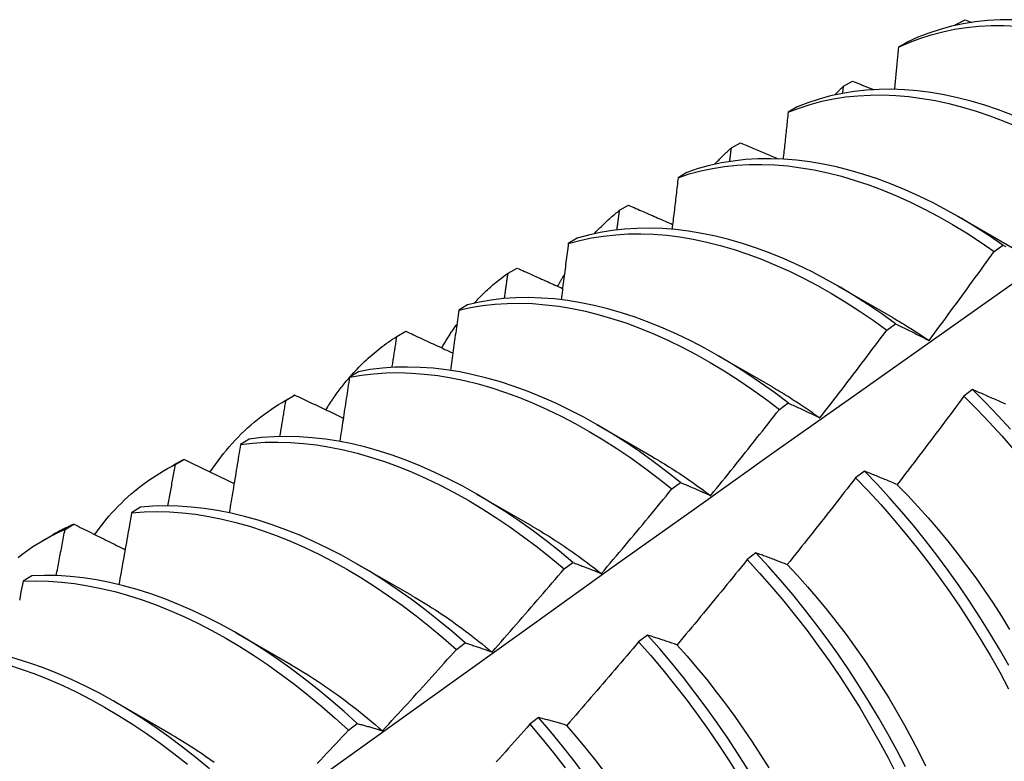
# Model space of a CAD drawing. Header units: inches. Extents: x 24 to 237, y 20 to 145.
# Tile 70 of 107: x 212.059 to 212.344, y 87.356 to 87.571. Entities that reach past the tile are written whole.
import ezdxf

# ---------------------------------------------------------------- set-up
doc = ezdxf.new("R2010")
doc.units = ezdxf.units.IN
doc.header["$MEASUREMENT"] = 0
doc.layers.add('Visible Edges(ANSI)', color=7, linetype='Continuous', lineweight=25)

msp = doc.modelspace()

# ---------------------------------------------------------------- linework, layer by layer
at = {"layer": 'Visible Edges(ANSI)'}
for p, q in [((212.32956, 87.56956), (212.3322, 87.57099)), ((212.3322, 87.57099), (212.33417, 87.5702)), ((212.32934, 87.56932), (212.32956, 87.56956)), ((212.32954, 87.56936), (212.32956, 87.56956)), ((212.31549, 87.5645), (212.31291, 87.56299)), ((212.29703, 87.55179), (212.29965, 87.55323)), ((212.29679, 87.54969), (212.29703, 87.55179)), ((212.28358, 87.54573), (212.281, 87.54421)), ((212.26459, 87.53389), (212.2672, 87.53534)), ((212.25175, 87.52681), (212.24918, 87.52527)), ((212.23224, 87.51585), (212.23485, 87.51731)), ((212.33008, 87.51411), (212.34609, 87.50489)), ((212.21999, 87.50774), (212.21742, 87.50619)), ((212.3406, 87.50395), (212.34311, 87.50579)), ((212.19999, 87.49767), (212.20259, 87.49914)), ((212.29528, 87.49402), (212.31129, 87.4848)), ((212.1883, 87.48852), (212.18574, 87.48696)), ((212.30955, 87.48115), (212.31206, 87.483)), ((212.16782, 87.47935), (212.17042, 87.48083)), ((212.26048, 87.47393), (212.27649, 87.46471)), ((212.15668, 87.46914), (212.15413, 87.46757)), ((212.1351, 87.46051), (212.13791, 87.46213)), ((212.13574, 87.46088), (212.13833, 87.46237)), ((212.33436, 87.46394), (212.33184, 87.46204)), ((212.27847, 87.45824), (212.28098, 87.46009)), ((212.22568, 87.45383), (212.24169, 87.44462)), ((212.12513, 87.44962), (212.12258, 87.44803)), ((212.1003, 87.44042), (212.10311, 87.44204)), ((212.10375, 87.44226), (212.10633, 87.44377)), ((212.30306, 87.44036), (212.30053, 87.43845)), ((212.24736, 87.4352), (212.24987, 87.43707)), ((212.19088, 87.43374), (212.20689, 87.42453)), ((212.09364, 87.42994), (212.09109, 87.42834)), ((212.07183, 87.4235), (212.07441, 87.42502)), ((212.0655, 87.42033), (212.06831, 87.42195)), ((212.27171, 87.41669), (212.26917, 87.41477)), ((212.15608, 87.41365), (212.1721, 87.40444)), ((212.21622, 87.41205), (212.21874, 87.41392)), ((212.0622, 87.41011), (212.05967, 87.4085)), ((212.12129, 87.39356), (212.1373, 87.38434)), ((212.18505, 87.38879), (212.18757, 87.39067)), ((212.2403, 87.39292), (212.23776, 87.39099)), ((212.08649, 87.37347), (212.1025, 87.36425)), ((212.20884, 87.36906), (212.2063, 87.36713)), ((212.15384, 87.36542), (212.15636, 87.36731))]:
    msp.add_line(p, q, dxfattribs=at)
at = {"layer": 'Visible Edges(ANSI)', "flags": 128}
for points in [[(212.34598, 87.57093), (212.34231, 87.57091), (212.33871, 87.57071), (212.33516, 87.57034), (212.33169, 87.56979), (212.32829, 87.56908), (212.32497, 87.56819), (212.32172, 87.56713), (212.31856, 87.5659), (212.31549, 87.5645)], [(212.31291, 87.56299), (212.31599, 87.56437), (212.31915, 87.56559), (212.3224, 87.56664), (212.32573, 87.56751), (212.32914, 87.56822), (212.33262, 87.56875), (212.33617, 87.56911), (212.33978, 87.56929), (212.34345, 87.5693), (212.34717, 87.56913)], [(212.31291, 87.56299), (212.31286, 87.56248), (212.31281, 87.56198), (212.31277, 87.56147), (212.31272, 87.56097), (212.31267, 87.56046), (212.31262, 87.55995), (212.31257, 87.55945), (212.31253, 87.55894), (212.31248, 87.55843), (212.31243, 87.55793), (212.31238, 87.55742), (212.31233, 87.55691), (212.31228, 87.55641), (212.31224, 87.5559), (212.31219, 87.55539), (212.31214, 87.55489), (212.31209, 87.55438), (212.31204, 87.55387), (212.31199, 87.55336), (212.31194, 87.55286), (212.31189, 87.55235), (212.31184, 87.55184), (212.31179, 87.55133), (212.31174, 87.55083)], [(212.29965, 87.55323), (212.2999, 87.55313), (212.30016, 87.55303), (212.30041, 87.55292), (212.30066, 87.55282), (212.30091, 87.55271), (212.30116, 87.55261), (212.30141, 87.55251), (212.30167, 87.5524), (212.30192, 87.5523), (212.30217, 87.55219), (212.30242, 87.55209), (212.30267, 87.55198), (212.30293, 87.55188), (212.30318, 87.55178), (212.30343, 87.55167), (212.30368, 87.55157), (212.30393, 87.55146), (212.30419, 87.55136), (212.30444, 87.55126), (212.30469, 87.55115), (212.30494, 87.55105), (212.3052, 87.55095), (212.30545, 87.55084), (212.3057, 87.55074)], [(212.34592, 87.5434), (212.34191, 87.5449), (212.33792, 87.54624), (212.33396, 87.54741), (212.33003, 87.54841), (212.32613, 87.54924), (212.32227, 87.5499), (212.31845, 87.55039), (212.31468, 87.5507), (212.31096, 87.55084), (212.3073, 87.55081), (212.30369, 87.5506), (212.30016, 87.55022), (212.29669, 87.54967), (212.29329, 87.54894), (212.28997, 87.54804), (212.28673, 87.54697), (212.28358, 87.54573)], [(212.29454, 87.54923), (212.29465, 87.54934), (212.29475, 87.54945), (212.29485, 87.54956), (212.29495, 87.54967), (212.29505, 87.54978), (212.29515, 87.54989), (212.29526, 87.54999), (212.29536, 87.5501), (212.29546, 87.55021), (212.29556, 87.55032), (212.29567, 87.55042), (212.29577, 87.55053), (212.29587, 87.55064), (212.29598, 87.55074), (212.29608, 87.55085), (212.29619, 87.55096), (212.29629, 87.55106), (212.2964, 87.55117), (212.2965, 87.55127), (212.2966, 87.55138), (212.29671, 87.55148), (212.29682, 87.55159), (212.29692, 87.55169), (212.29703, 87.55179)], [(212.281, 87.54421), (212.28417, 87.54543), (212.28741, 87.54649), (212.29074, 87.54738), (212.29414, 87.54809), (212.29761, 87.54863), (212.30115, 87.549), (212.30476, 87.54919), (212.30843, 87.54921), (212.31215, 87.54906), (212.31593, 87.54873), (212.31975, 87.54823), (212.32361, 87.54756), (212.32751, 87.54672), (212.33145, 87.5457), (212.33541, 87.54452), (212.3394, 87.54317), (212.34341, 87.54166), (212.34744, 87.53998)], [(212.281, 87.54421), (212.28095, 87.54364), (212.28089, 87.54308), (212.28083, 87.54251), (212.28077, 87.54195), (212.28071, 87.54138), (212.28065, 87.54082), (212.28059, 87.54025), (212.28053, 87.53969), (212.28047, 87.53912), (212.28041, 87.53856), (212.28035, 87.53799), (212.28029, 87.53742), (212.28023, 87.53686), (212.28017, 87.53629), (212.28011, 87.53573), (212.28005, 87.53516), (212.27999, 87.53459), (212.27993, 87.53403), (212.27986, 87.53346), (212.2798, 87.5329), (212.27974, 87.53233), (212.27968, 87.53176), (212.27962, 87.53119), (212.27956, 87.53063)], [(212.25975, 87.52914), (212.25994, 87.52935), (212.26013, 87.52956), (212.26033, 87.52976), (212.26052, 87.52997), (212.26072, 87.53018), (212.26092, 87.53038), (212.26111, 87.53059), (212.26131, 87.53079), (212.26151, 87.53099), (212.26171, 87.53119), (212.26191, 87.53139), (212.26211, 87.53159), (212.26232, 87.53179), (212.26252, 87.53198), (212.26272, 87.53218), (212.26293, 87.53237), (212.26313, 87.53257), (212.26334, 87.53276), (212.26354, 87.53295), (212.26375, 87.53314), (212.26396, 87.53333), (212.26417, 87.53352), (212.26438, 87.53371), (212.26459, 87.53389)], [(212.26411, 87.52995), (212.26413, 87.53011), (212.26415, 87.53028), (212.26417, 87.53044), (212.26419, 87.53061), (212.26421, 87.53077), (212.26423, 87.53094), (212.26425, 87.5311), (212.26427, 87.53126), (212.26429, 87.53143), (212.26431, 87.53159), (212.26433, 87.53176), (212.26435, 87.53192), (212.26437, 87.53209), (212.26439, 87.53225), (212.26441, 87.53241), (212.26443, 87.53258), (212.26445, 87.53274), (212.26447, 87.53291), (212.26449, 87.53307), (212.26451, 87.53324), (212.26453, 87.5334), (212.26455, 87.53356), (212.26457, 87.53373), (212.26459, 87.53389)], [(212.2672, 87.53534), (212.26766, 87.53515), (212.26811, 87.53496), (212.26857, 87.53476), (212.26902, 87.53457), (212.26948, 87.53437), (212.26993, 87.53418), (212.27039, 87.53399), (212.27084, 87.53379), (212.2713, 87.5336), (212.27175, 87.5334), (212.27221, 87.53321), (212.27267, 87.53302), (212.27312, 87.53282), (212.27358, 87.53263), (212.27403, 87.53244), (212.27449, 87.53224), (212.27495, 87.53205), (212.2754, 87.53186), (212.27586, 87.53166), (212.27631, 87.53147), (212.27677, 87.53128), (212.27723, 87.53108), (212.27769, 87.53089), (212.27814, 87.5307)], [(212.34311, 87.50579), (212.33911, 87.50852), (212.33509, 87.5111), (212.33106, 87.51354), (212.32702, 87.51582), (212.32298, 87.51796), (212.31894, 87.51993), (212.31491, 87.52175), (212.31088, 87.5234), (212.30688, 87.5249), (212.30289, 87.52622), (212.29893, 87.52738), (212.295, 87.52837), (212.2911, 87.52919), (212.28724, 87.52984), (212.28342, 87.53032), (212.27966, 87.53062), (212.27594, 87.53075), (212.27228, 87.53071), (212.26868, 87.53049), (212.26515, 87.5301), (212.26169, 87.52954), (212.25829, 87.5288), (212.25498, 87.52789), (212.25175, 87.52681)], [(212.24918, 87.52527), (212.25242, 87.52634), (212.25574, 87.52724), (212.25914, 87.52796), (212.26261, 87.52851), (212.26614, 87.52889), (212.26975, 87.52909), (212.27341, 87.52913), (212.27713, 87.52898), (212.2809, 87.52866), (212.28472, 87.52817), (212.28858, 87.52751), (212.29248, 87.52668), (212.29642, 87.52568), (212.30038, 87.5245), (212.30437, 87.52316), (212.30838, 87.52166), (212.3124, 87.51999), (212.31643, 87.51816), (212.32047, 87.51618), (212.32452, 87.51403), (212.32855, 87.51173), (212.33258, 87.50929), (212.3366, 87.50669), (212.3406, 87.50395)], [(212.24918, 87.52527), (212.24911, 87.52465), (212.24903, 87.52403), (212.24896, 87.52341), (212.24889, 87.52279), (212.24882, 87.52217), (212.24875, 87.52155), (212.24867, 87.52093), (212.2486, 87.52031), (212.24853, 87.51968), (212.24846, 87.51906), (212.24838, 87.51844), (212.24831, 87.51782), (212.24824, 87.5172), (212.24816, 87.51657), (212.24809, 87.51595), (212.24802, 87.51533), (212.24794, 87.51471), (212.24787, 87.51408), (212.24779, 87.51346), (212.24772, 87.51284), (212.24765, 87.51221), (212.24757, 87.51159), (212.2475, 87.51097), (212.24742, 87.51034)], [(212.22495, 87.50905), (212.22523, 87.50936), (212.22552, 87.50966), (212.22581, 87.50997), (212.2261, 87.51027), (212.22639, 87.51057), (212.22668, 87.51087), (212.22698, 87.51117), (212.22728, 87.51146), (212.22757, 87.51175), (212.22787, 87.51204), (212.22818, 87.51233), (212.22848, 87.51261), (212.22878, 87.5129), (212.22909, 87.51318), (212.2294, 87.51345), (212.22971, 87.51373), (212.23002, 87.514), (212.23033, 87.51427), (212.23065, 87.51454), (212.23096, 87.51481), (212.23128, 87.51507), (212.2316, 87.51534), (212.23192, 87.51559), (212.23224, 87.51585)], [(212.23149, 87.51016), (212.23152, 87.51039), (212.23155, 87.51063), (212.23158, 87.51087), (212.23162, 87.51111), (212.23165, 87.51134), (212.23168, 87.51158), (212.23171, 87.51182), (212.23174, 87.51206), (212.23177, 87.51229), (212.2318, 87.51253), (212.23184, 87.51277), (212.23187, 87.513), (212.2319, 87.51324), (212.23193, 87.51348), (212.23196, 87.51372), (212.23199, 87.51395), (212.23202, 87.51419), (212.23205, 87.51443), (212.23209, 87.51467), (212.23212, 87.5149), (212.23215, 87.51514), (212.23218, 87.51538), (212.23221, 87.51561), (212.23224, 87.51585)], [(212.23485, 87.51731), (212.23538, 87.51708), (212.23591, 87.51685), (212.23644, 87.51662), (212.23697, 87.51638), (212.2375, 87.51615), (212.23803, 87.51592), (212.23856, 87.51569), (212.23909, 87.51545), (212.23962, 87.51522), (212.24015, 87.51499), (212.24068, 87.51476), (212.24121, 87.51452), (212.24174, 87.51429), (212.24227, 87.51406), (212.2428, 87.51383), (212.24333, 87.5136), (212.24386, 87.51336), (212.2444, 87.51313), (212.24493, 87.5129), (212.24546, 87.51267), (212.24599, 87.51244), (212.24652, 87.51221), (212.24706, 87.51197), (212.24759, 87.51174)], [(212.31206, 87.483), (212.30808, 87.48586), (212.30407, 87.48858), (212.30005, 87.49116), (212.29602, 87.49359), (212.29198, 87.49586), (212.28794, 87.49799), (212.2839, 87.49995), (212.27987, 87.50176), (212.27585, 87.50341), (212.27184, 87.50489), (212.26785, 87.5062), (212.26389, 87.50735), (212.25997, 87.50833), (212.25607, 87.50914), (212.25221, 87.50978), (212.2484, 87.51025), (212.24464, 87.51054), (212.24092, 87.51066), (212.23727, 87.51061), (212.23367, 87.51038), (212.23014, 87.50998), (212.22668, 87.50941), (212.2233, 87.50866), (212.21999, 87.50774)], [(212.21742, 87.50619), (212.22074, 87.5071), (212.22413, 87.50783), (212.2276, 87.50839), (212.23113, 87.50878), (212.23473, 87.509), (212.23839, 87.50904), (212.24211, 87.5089), (212.24588, 87.5086), (212.24969, 87.50812), (212.25355, 87.50747), (212.25745, 87.50664), (212.26138, 87.50565), (212.26535, 87.50449), (212.26933, 87.50316), (212.27334, 87.50166), (212.27736, 87.5), (212.2814, 87.49819), (212.28544, 87.49621), (212.28948, 87.49407), (212.29352, 87.49178), (212.29755, 87.48934), (212.30157, 87.48676), (212.30557, 87.48403), (212.30955, 87.48115)], [(212.21742, 87.50619), (212.21734, 87.50552), (212.21725, 87.50484), (212.21717, 87.50417), (212.21708, 87.50349), (212.217, 87.50282), (212.21691, 87.50214), (212.21682, 87.50147), (212.21674, 87.50079), (212.21665, 87.50012), (212.21656, 87.49944), (212.21648, 87.49877), (212.21639, 87.49809), (212.2163, 87.49741), (212.21622, 87.49674), (212.21613, 87.49606), (212.21604, 87.49538), (212.21595, 87.49471), (212.21586, 87.49403), (212.21578, 87.49335), (212.21569, 87.49268), (212.2156, 87.492), (212.21551, 87.49132), (212.21542, 87.49065), (212.21533, 87.48997)], [(212.34311, 87.50579), (212.34353, 87.50557), (212.34395, 87.50536)], [(212.32177, 87.47816), (212.32256, 87.47923), (212.32336, 87.4803), (212.32415, 87.48137), (212.32494, 87.48243), (212.32573, 87.4835), (212.32652, 87.48457), (212.32731, 87.48565), (212.3281, 87.48672), (212.32889, 87.48779), (212.32968, 87.48886), (212.33046, 87.48994), (212.33125, 87.49101), (212.33203, 87.49208), (212.33281, 87.49316), (212.3336, 87.49424), (212.33438, 87.49531), (212.33516, 87.49639), (212.33594, 87.49747), (212.33672, 87.49855), (212.3375, 87.49963), (212.33827, 87.50071), (212.33905, 87.50179), (212.33983, 87.50287), (212.3406, 87.50395)], [(212.20259, 87.49914), (212.20314, 87.4989), (212.20368, 87.49865), (212.20423, 87.4984), (212.20478, 87.49815), (212.20532, 87.49791), (212.20587, 87.49766), (212.20642, 87.49741), (212.20697, 87.49717), (212.20752, 87.49692), (212.20806, 87.49667), (212.20861, 87.49643), (212.20916, 87.49618), (212.20971, 87.49593), (212.21026, 87.49568), (212.21081, 87.49544), (212.21136, 87.49519), (212.21191, 87.49494), (212.21246, 87.4947), (212.21301, 87.49445), (212.21356, 87.4942), (212.21411, 87.49396), (212.21466, 87.49371), (212.21521, 87.49346), (212.21576, 87.49322)], [(212.19015, 87.48896), (212.19053, 87.48936), (212.19091, 87.48977), (212.19129, 87.49017), (212.19168, 87.49057), (212.19207, 87.49096), (212.19246, 87.49135), (212.19285, 87.49174), (212.19325, 87.49212), (212.19365, 87.4925), (212.19405, 87.49287), (212.19446, 87.49324), (212.19487, 87.4936), (212.19528, 87.49397), (212.1957, 87.49432), (212.19611, 87.49468), (212.19653, 87.49503), (212.19695, 87.49537), (212.19738, 87.49571), (212.19781, 87.49605), (212.19824, 87.49638), (212.19867, 87.49671), (212.19911, 87.49703), (212.19954, 87.49735), (212.19999, 87.49767)], [(212.19893, 87.4903), (212.19898, 87.4906), (212.19902, 87.49091), (212.19907, 87.49122), (212.19911, 87.49153), (212.19915, 87.49183), (212.1992, 87.49214), (212.19924, 87.49245), (212.19929, 87.49276), (212.19933, 87.49306), (212.19937, 87.49337), (212.19942, 87.49368), (212.19946, 87.49398), (212.19951, 87.49429), (212.19955, 87.4946), (212.19959, 87.49491), (212.19964, 87.49521), (212.19968, 87.49552), (212.19972, 87.49583), (212.19977, 87.49613), (212.19981, 87.49644), (212.19986, 87.49675), (212.1999, 87.49706), (212.19994, 87.49736), (212.19999, 87.49767)], [(212.21437, 87.49384), (212.21445, 87.49399), (212.21453, 87.49413), (212.2146, 87.49428), (212.21468, 87.49442), (212.21476, 87.49457), (212.21484, 87.49471), (212.21492, 87.49486), (212.21499, 87.495), (212.21507, 87.49515), (212.21515, 87.49529), (212.21523, 87.49543), (212.21531, 87.49558), (212.21539, 87.49572), (212.21547, 87.49586), (212.21555, 87.49601), (212.21563, 87.49615), (212.21571, 87.49629), (212.21579, 87.49643), (212.21588, 87.49657), (212.21596, 87.49671), (212.21604, 87.49685), (212.21612, 87.497), (212.2162, 87.49714), (212.21629, 87.49728)], [(211.90532, 87.17735), (211.92872, 87.19445), (211.95209, 87.21151), (211.97544, 87.22853), (211.99876, 87.24551), (212.02205, 87.26245), (212.04532, 87.27936), (212.06856, 87.29621), (212.09178, 87.31303), (212.11498, 87.32979), (212.13816, 87.34652), (212.16133, 87.36319), (212.18447, 87.37982), (212.2076, 87.39639), (212.23071, 87.41292), (212.25381, 87.42939), (212.2769, 87.44581), (212.29997, 87.46218), (212.32304, 87.47849), (212.3461, 87.49475)], [(212.28098, 87.46009), (212.27702, 87.46308), (212.27304, 87.46594), (212.26904, 87.46865), (212.26502, 87.47122), (212.26098, 87.47363), (212.25694, 87.4759), (212.2529, 87.47802), (212.24886, 87.47997), (212.24483, 87.48177), (212.24081, 87.48341), (212.2368, 87.48488), (212.23282, 87.48619), (212.22886, 87.48733), (212.22493, 87.4883), (212.22104, 87.4891), (212.21719, 87.48972), (212.21338, 87.49018), (212.20962, 87.49046), (212.20591, 87.49057), (212.20226, 87.49051), (212.19866, 87.49027), (212.19514, 87.48986), (212.19168, 87.48928), (212.1883, 87.48852)], [(212.18574, 87.48696), (212.18913, 87.4877), (212.19259, 87.48827), (212.19612, 87.48867), (212.19972, 87.4889), (212.20338, 87.48895), (212.20709, 87.48883), (212.21085, 87.48853), (212.21467, 87.48806), (212.21852, 87.48742), (212.22242, 87.48661), (212.22635, 87.48562), (212.23031, 87.48447), (212.2343, 87.48315), (212.2383, 87.48167), (212.24232, 87.48002), (212.24636, 87.47821), (212.2504, 87.47624), (212.25444, 87.47411), (212.25848, 87.47183), (212.26251, 87.4694), (212.26653, 87.46682), (212.27053, 87.4641), (212.27451, 87.46124), (212.27847, 87.45824)], [(212.18574, 87.48696), (212.18564, 87.48623), (212.18554, 87.48551), (212.18544, 87.48478), (212.18534, 87.48405), (212.18524, 87.48333), (212.18514, 87.4826), (212.18504, 87.48188), (212.18494, 87.48115), (212.18484, 87.48042), (212.18473, 87.47969), (212.18463, 87.47897), (212.18453, 87.47824), (212.18443, 87.47751), (212.18432, 87.47679), (212.18422, 87.47606), (212.18412, 87.47533), (212.18401, 87.4746), (212.18391, 87.47387), (212.18381, 87.47315), (212.1837, 87.47242), (212.1836, 87.47169), (212.1835, 87.47096), (212.18339, 87.47023), (212.18329, 87.4695)], [(212.3113, 87.48475), (212.31174, 87.4845), (212.31217, 87.48425), (212.31261, 87.48399), (212.31305, 87.48373), (212.31349, 87.48347), (212.31393, 87.48321), (212.31436, 87.48294), (212.3148, 87.48268), (212.31524, 87.48241), (212.31568, 87.48214), (212.31611, 87.48187), (212.31655, 87.48159), (212.31699, 87.48132), (212.31742, 87.48104), (212.31786, 87.48076), (212.31829, 87.48047), (212.31873, 87.48019), (212.31917, 87.4799), (212.3196, 87.47962), (212.32004, 87.47933), (212.32047, 87.47903), (212.3209, 87.47874), (212.32134, 87.47844), (212.32177, 87.47814)], [(212.18081, 87.47602), (212.18098, 87.47632), (212.18115, 87.47661), (212.18132, 87.47691), (212.1815, 87.4772), (212.18167, 87.4775), (212.18185, 87.47779), (212.18202, 87.47808), (212.1822, 87.47837), (212.18238, 87.47865), (212.18256, 87.47894), (212.18274, 87.47923), (212.18292, 87.47951), (212.1831, 87.47979), (212.18328, 87.48008), (212.18347, 87.48036), (212.18365, 87.48064), (212.18384, 87.48091), (212.18403, 87.48119), (212.18421, 87.48147), (212.1844, 87.48174), (212.18459, 87.48202), (212.18479, 87.48229), (212.18498, 87.48256), (212.18517, 87.48283)], [(212.31206, 87.483), (212.31245, 87.48281), (212.31285, 87.48262), (212.31325, 87.48242), (212.31365, 87.48223), (212.31404, 87.48203), (212.31444, 87.48184), (212.31484, 87.48164), (212.31525, 87.48144), (212.31565, 87.48125), (212.31605, 87.48105), (212.31646, 87.48085), (212.31686, 87.48065), (212.31726, 87.48044), (212.31767, 87.48024), (212.31808, 87.48004), (212.31848, 87.47983), (212.31889, 87.47963), (212.3193, 87.47942), (212.31971, 87.47921), (212.32012, 87.479), (212.32053, 87.4788), (212.32094, 87.47859), (212.32136, 87.47838), (212.32177, 87.47816)], [(212.15428, 87.46766), (212.15478, 87.46824), (212.15529, 87.4688), (212.15581, 87.46936), (212.15633, 87.46991), (212.15685, 87.47045), (212.15739, 87.47099), (212.15792, 87.47152), (212.15846, 87.47204), (212.15901, 87.47255), (212.15956, 87.47306), (212.16012, 87.47356), (212.16068, 87.47405), (212.16125, 87.47453), (212.16182, 87.47501), (212.1624, 87.47548), (212.16298, 87.47594), (212.16357, 87.47639), (212.16416, 87.47684), (212.16476, 87.47727), (212.16536, 87.4777), (212.16597, 87.47813), (212.16658, 87.47854), (212.1672, 87.47895), (212.16782, 87.47935)], [(212.16643, 87.47037), (212.16649, 87.47074), (212.16655, 87.47112), (212.16661, 87.47149), (212.16667, 87.47187), (212.16673, 87.47224), (212.16678, 87.47262), (212.16684, 87.47299), (212.1669, 87.47336), (212.16696, 87.47374), (212.16702, 87.47411), (212.16707, 87.47449), (212.16713, 87.47486), (212.16719, 87.47523), (212.16725, 87.47561), (212.1673, 87.47598), (212.16736, 87.47636), (212.16742, 87.47673), (212.16748, 87.4771), (212.16753, 87.47748), (212.16759, 87.47785), (212.16765, 87.47822), (212.16771, 87.4786), (212.16776, 87.47897), (212.16782, 87.47935)], [(212.17042, 87.48083), (212.17098, 87.48057), (212.17154, 87.48031), (212.17211, 87.48005), (212.17267, 87.47978), (212.17324, 87.47952), (212.1738, 87.47926), (212.17437, 87.479), (212.17493, 87.47874), (212.1755, 87.47847), (212.17607, 87.47821), (212.17663, 87.47795), (212.1772, 87.47769), (212.17776, 87.47743), (212.17833, 87.47716), (212.1789, 87.4769), (212.17946, 87.47664), (212.18003, 87.47638), (212.1806, 87.47612), (212.18117, 87.47586), (212.18173, 87.4756), (212.1823, 87.47533), (212.18287, 87.47507), (212.18344, 87.47481), (212.18401, 87.47455)], [(212.2902, 87.45578), (212.29101, 87.45683), (212.29183, 87.45788), (212.29264, 87.45893), (212.29346, 87.45998), (212.29427, 87.46104), (212.29508, 87.46209), (212.29589, 87.46314), (212.2967, 87.4642), (212.29751, 87.46525), (212.29832, 87.46631), (212.29913, 87.46736), (212.29993, 87.46842), (212.30074, 87.46948), (212.30154, 87.47053), (212.30235, 87.47159), (212.30315, 87.47265), (212.30395, 87.47371), (212.30475, 87.47477), (212.30556, 87.47584), (212.30636, 87.4769), (212.30715, 87.47796), (212.30795, 87.47902), (212.30875, 87.48009), (212.30955, 87.48115)], [(212.24987, 87.43707), (212.24595, 87.44018), (212.24199, 87.44317), (212.238, 87.44601), (212.234, 87.44871), (212.22998, 87.45127), (212.22595, 87.45368), (212.22191, 87.45594), (212.21786, 87.45805), (212.21382, 87.45999), (212.20979, 87.46178), (212.20577, 87.46341), (212.20177, 87.46487), (212.19779, 87.46617), (212.19383, 87.4673), (212.1899, 87.46826), (212.18601, 87.46905), (212.18216, 87.46967), (212.17835, 87.47011), (212.1746, 87.47038), (212.17089, 87.47048), (212.16724, 87.47041), (212.16365, 87.47016), (212.16013, 87.46974), (212.15668, 87.46914)], [(212.1473, 87.45811), (212.14756, 87.45853), (212.14782, 87.45895), (212.14808, 87.45937), (212.14835, 87.45978), (212.14862, 87.46019), (212.14889, 87.4606), (212.14916, 87.461), (212.14943, 87.4614), (212.14971, 87.4618), (212.14999, 87.4622), (212.15027, 87.46259), (212.15055, 87.46299), (212.15084, 87.46337), (212.15112, 87.46376), (212.15141, 87.46414), (212.15171, 87.46453), (212.152, 87.4649), (212.1523, 87.46528), (212.15259, 87.46565), (212.15289, 87.46602), (212.1532, 87.46639), (212.1535, 87.46676), (212.15381, 87.46712), (212.15412, 87.46748)], [(212.15413, 87.46757), (212.15401, 87.4668), (212.1539, 87.46602), (212.15378, 87.46525), (212.15366, 87.46447), (212.15355, 87.4637), (212.15343, 87.46292), (212.15331, 87.46215), (212.1532, 87.46137), (212.15308, 87.4606), (212.15296, 87.45982), (212.15284, 87.45904), (212.15272, 87.45827), (212.1526, 87.45749), (212.15249, 87.45672), (212.15237, 87.45594), (212.15225, 87.45516), (212.15213, 87.45439), (212.15201, 87.45361), (212.15189, 87.45283), (212.15177, 87.45205), (212.15165, 87.45128), (212.15153, 87.4505), (212.1514, 87.44972), (212.15128, 87.44894)], [(212.15413, 87.46757), (212.15759, 87.46815), (212.16111, 87.46856), (212.16471, 87.4688), (212.16836, 87.46886), (212.17207, 87.46875), (212.17583, 87.46846), (212.17964, 87.468), (212.1835, 87.46737), (212.18739, 87.46657), (212.19132, 87.46559), (212.19528, 87.46445), (212.19926, 87.46314), (212.20327, 87.46167), (212.20729, 87.46003), (212.21132, 87.45823), (212.21536, 87.45627), (212.2194, 87.45415), (212.22344, 87.45188), (212.22747, 87.44946), (212.23149, 87.44689), (212.2355, 87.44418), (212.23948, 87.44132), (212.24343, 87.43833), (212.24736, 87.4352)], [(212.27649, 87.4647), (212.27706, 87.46436), (212.27764, 87.46403), (212.27821, 87.46369), (212.27878, 87.46334), (212.27936, 87.463), (212.27993, 87.46265), (212.2805, 87.46229), (212.28108, 87.46193), (212.28165, 87.46157), (212.28222, 87.46121), (212.28279, 87.46084), (212.28336, 87.46047), (212.28393, 87.46009), (212.2845, 87.45972), (212.28507, 87.45933), (212.28564, 87.45895), (212.28621, 87.45856), (212.28678, 87.45817), (212.28735, 87.45777), (212.28792, 87.45738), (212.28848, 87.45697), (212.28905, 87.45657), (212.28961, 87.45616), (212.29018, 87.45575)], [(212.13833, 87.46237), (212.13831, 87.46236), (212.13829, 87.46235), (212.13828, 87.46234), (212.13826, 87.46233), (212.13824, 87.46232), (212.13822, 87.46231), (212.13821, 87.4623), (212.13819, 87.46229), (212.13817, 87.46228), (212.13816, 87.46227), (212.13814, 87.46226), (212.13812, 87.46226), (212.1381, 87.46225), (212.13809, 87.46224), (212.13807, 87.46223), (212.13805, 87.46222), (212.13803, 87.46221), (212.13802, 87.4622), (212.138, 87.46219), (212.13798, 87.46218), (212.13796, 87.46217), (212.13795, 87.46216), (212.13793, 87.46214), (212.13791, 87.46213)], [(212.13833, 87.46237), (212.13891, 87.4621), (212.13949, 87.46182), (212.14007, 87.46154), (212.14065, 87.46127), (212.14124, 87.46099), (212.14182, 87.46071), (212.1424, 87.46044), (212.14298, 87.46016), (212.14357, 87.45988), (212.14415, 87.45961), (212.14473, 87.45933), (212.14532, 87.45905), (212.1459, 87.45878), (212.14648, 87.4585), (212.14707, 87.45822), (212.14765, 87.45795), (212.14824, 87.45767), (212.14882, 87.45739), (212.14941, 87.45712), (212.14999, 87.45684), (212.15058, 87.45656), (212.15116, 87.45629), (212.15175, 87.45601), (212.15233, 87.45573)], [(212.33184, 87.46204), (212.33104, 87.46097), (212.33025, 87.45989), (212.32945, 87.45882), (212.32866, 87.45775), (212.32786, 87.45668), (212.32706, 87.45561), (212.32627, 87.45454), (212.32547, 87.45347), (212.32467, 87.4524), (212.32387, 87.45134), (212.32307, 87.45027), (212.32226, 87.4492), (212.32146, 87.44814), (212.32066, 87.44707), (212.31985, 87.44601), (212.31905, 87.44495), (212.31824, 87.44389), (212.31743, 87.44282), (212.31663, 87.44176), (212.31582, 87.4407), (212.31501, 87.43964), (212.3142, 87.43858), (212.31339, 87.43753), (212.31258, 87.43647)], [(212.33184, 87.46204), (212.33555, 87.45832), (212.3392, 87.45449), (212.3428, 87.45056), (212.34632, 87.44653)], [(212.34394, 87.45972), (212.34351, 87.45991), (212.34309, 87.46011), (212.34266, 87.4603), (212.34224, 87.46049), (212.34182, 87.46068), (212.3414, 87.46086), (212.34098, 87.46105), (212.34056, 87.46124), (212.34014, 87.46142), (212.33972, 87.46161), (212.3393, 87.46179), (212.33889, 87.46198), (212.33847, 87.46216), (212.33806, 87.46234), (212.33764, 87.46252), (212.33723, 87.4627), (212.33682, 87.46288), (212.33641, 87.46306), (212.336, 87.46324), (212.33559, 87.46341), (212.33518, 87.46359), (212.33477, 87.46377), (212.33436, 87.46394)], [(212.34534, 87.45248), (212.34174, 87.45641), (212.33808, 87.46023), (212.33436, 87.46394)], [(212.11383, 87.44012), (212.11457, 87.44122), (212.11532, 87.4423), (212.11609, 87.44336), (212.11688, 87.4444), (212.11768, 87.44542), (212.1185, 87.44643), (212.11934, 87.44741), (212.12018, 87.44837), (212.12105, 87.44931), (212.12193, 87.45023), (212.12282, 87.45113), (212.12373, 87.45201), (212.12465, 87.45287), (212.12559, 87.4537), (212.12654, 87.45452), (212.12751, 87.45531), (212.12849, 87.45608), (212.12949, 87.45684), (212.1305, 87.45756), (212.13152, 87.45827), (212.13255, 87.45896), (212.1336, 87.45962), (212.13467, 87.46026), (212.13574, 87.46088)], [(212.13399, 87.45037), (212.13407, 87.45081), (212.13414, 87.45125), (212.13421, 87.45169), (212.13429, 87.45212), (212.13436, 87.45256), (212.13443, 87.453), (212.13451, 87.45344), (212.13458, 87.45388), (212.13465, 87.45431), (212.13473, 87.45475), (212.1348, 87.45519), (212.13487, 87.45563), (212.13495, 87.45606), (212.13502, 87.4565), (212.13509, 87.45694), (212.13516, 87.45738), (212.13524, 87.45782), (212.13531, 87.45825), (212.13538, 87.45869), (212.13545, 87.45913), (212.13552, 87.45956), (212.1356, 87.46), (212.13567, 87.46044), (212.13574, 87.46088)], [(212.28098, 87.46009), (212.28135, 87.45992), (212.28173, 87.45975), (212.28211, 87.45958), (212.28249, 87.45941), (212.28286, 87.45924), (212.28324, 87.45906), (212.28362, 87.45889), (212.284, 87.45871), (212.28439, 87.45854), (212.28477, 87.45836), (212.28515, 87.45818), (212.28554, 87.458), (212.28592, 87.45782), (212.28631, 87.45764), (212.28669, 87.45746), (212.28708, 87.45728), (212.28747, 87.45709), (212.28785, 87.45691), (212.28824, 87.45672), (212.28863, 87.45654), (212.28902, 87.45635), (212.28941, 87.45616), (212.2898, 87.45597), (212.2902, 87.45578)], [(212.2586, 87.4333), (212.25944, 87.43433), (212.26028, 87.43536), (212.26111, 87.43639), (212.26195, 87.43743), (212.26278, 87.43846), (212.26362, 87.43949), (212.26445, 87.44053), (212.26528, 87.44156), (212.26611, 87.4426), (212.26694, 87.44364), (212.26777, 87.44468), (212.2686, 87.44572), (212.26942, 87.44676), (212.27025, 87.4478), (212.27107, 87.44884), (212.2719, 87.44988), (212.27272, 87.45092), (212.27355, 87.45196), (212.27437, 87.45301), (212.27519, 87.45405), (212.27601, 87.4551), (212.27683, 87.45614), (212.27765, 87.45719), (212.27847, 87.45824)], [(212.21874, 87.41392), (212.21484, 87.41716), (212.21091, 87.42027), (212.20695, 87.42325), (212.20297, 87.42608), (212.19896, 87.42878), (212.19494, 87.43133), (212.19091, 87.43373), (212.18687, 87.43598), (212.18283, 87.43807), (212.17879, 87.44001), (212.17476, 87.44179), (212.17074, 87.44341), (212.16673, 87.44486), (212.16275, 87.44615), (212.1588, 87.44727), (212.15487, 87.44822), (212.15098, 87.449), (212.14714, 87.44961), (212.14333, 87.45004), (212.13958, 87.4503), (212.13587, 87.45039), (212.13223, 87.45031), (212.12865, 87.45005), (212.12513, 87.44962)], [(212.12258, 87.44803), (212.12245, 87.44721), (212.12232, 87.44639), (212.12218, 87.44557), (212.12205, 87.44475), (212.12191, 87.44393), (212.12178, 87.44311), (212.12165, 87.44228), (212.12151, 87.44146), (212.12138, 87.44064), (212.12124, 87.43982), (212.1211, 87.439), (212.12097, 87.43817), (212.12083, 87.43735), (212.1207, 87.43653), (212.12056, 87.4357), (212.12042, 87.43488), (212.12029, 87.43406), (212.12015, 87.43324), (212.12001, 87.43241), (212.11987, 87.43159), (212.11973, 87.43076), (212.1196, 87.42994), (212.11946, 87.42912), (212.11932, 87.42829)], [(212.12258, 87.44803), (212.1261, 87.44845), (212.12969, 87.4487), (212.13334, 87.44877), (212.13705, 87.44867), (212.14081, 87.44839), (212.14462, 87.44794), (212.14847, 87.44732), (212.15236, 87.44653), (212.15629, 87.44557), (212.16024, 87.44443), (212.16422, 87.44313), (212.16823, 87.44167), (212.17225, 87.44004), (212.17628, 87.43825), (212.18032, 87.4363), (212.18436, 87.43419), (212.1884, 87.43193), (212.19244, 87.42952), (212.19646, 87.42696), (212.20046, 87.42425), (212.20444, 87.4214), (212.2084, 87.41842), (212.21233, 87.4153), (212.21622, 87.41205)], [(212.24168, 87.44457), (212.24239, 87.44415), (212.2431, 87.44374), (212.24381, 87.44331), (212.24452, 87.44288), (212.24523, 87.44245), (212.24594, 87.44201), (212.24665, 87.44156), (212.24736, 87.44112), (212.24807, 87.44066), (212.24878, 87.4402), (212.24948, 87.43974), (212.25019, 87.43926), (212.25089, 87.43879), (212.2516, 87.43831), (212.2523, 87.43782), (212.253, 87.43733), (212.25371, 87.43684), (212.25441, 87.43634), (212.25511, 87.43583), (212.25581, 87.43533), (212.25651, 87.43481), (212.2572, 87.43429), (212.2579, 87.43377), (212.2586, 87.43324)], [(212.0804, 87.42203), (212.08119, 87.42313), (212.082, 87.4242), (212.08282, 87.42526), (212.08367, 87.42629), (212.08452, 87.4273), (212.0854, 87.42829), (212.08629, 87.42926), (212.08719, 87.43021), (212.08812, 87.43113), (212.08905, 87.43203), (212.09001, 87.43291), (212.09098, 87.43377), (212.09196, 87.43461), (212.09296, 87.43542), (212.09397, 87.43621), (212.095, 87.43698), (212.09605, 87.43772), (212.0971, 87.43844), (212.09818, 87.43913), (212.09926, 87.43981), (212.10036, 87.44046), (212.10148, 87.44108), (212.1026, 87.44168), (212.10375, 87.44226)], [(212.10161, 87.4303), (212.1017, 87.4308), (212.10179, 87.4313), (212.10188, 87.4318), (212.10197, 87.4323), (212.10206, 87.43279), (212.10215, 87.43329), (212.10224, 87.43379), (212.10233, 87.43429), (212.10242, 87.43479), (212.10251, 87.43529), (212.1026, 87.43579), (212.10268, 87.43628), (212.10277, 87.43678), (212.10286, 87.43728), (212.10295, 87.43778), (212.10304, 87.43828), (212.10313, 87.43878), (212.10322, 87.43927), (212.10331, 87.43977), (212.10339, 87.44027), (212.10348, 87.44077), (212.10357, 87.44127), (212.10366, 87.44176), (212.10375, 87.44226)], [(212.10633, 87.44377), (212.10619, 87.4437), (212.10606, 87.44363), (212.10592, 87.44357), (212.10578, 87.4435), (212.10565, 87.44343), (212.10551, 87.44336), (212.10538, 87.44329), (212.10524, 87.44322), (212.10511, 87.44315), (212.10497, 87.44307), (212.10484, 87.443), (212.10471, 87.44293), (212.10457, 87.44286), (212.10444, 87.44279), (212.10431, 87.44271), (212.10417, 87.44264), (212.10404, 87.44257), (212.10391, 87.44249), (212.10377, 87.44242), (212.10364, 87.44235), (212.10351, 87.44227), (212.10338, 87.4422), (212.10324, 87.44212), (212.10311, 87.44204)], [(212.10633, 87.44377), (212.10692, 87.44348), (212.10752, 87.44319), (212.10812, 87.4429), (212.10872, 87.4426), (212.10932, 87.44231), (212.10992, 87.44202), (212.11052, 87.44173), (212.11111, 87.44144), (212.11171, 87.44114), (212.11231, 87.44085), (212.11291, 87.44056), (212.11351, 87.44027), (212.11411, 87.43998), (212.11472, 87.43969), (212.11532, 87.43939), (212.11592, 87.4391), (212.11652, 87.43881), (212.11712, 87.43852), (212.11772, 87.43823), (212.11833, 87.43794), (212.11893, 87.43764), (212.11953, 87.43735), (212.12013, 87.43706), (212.12074, 87.43677)], [(212.31258, 87.43647), (212.31217, 87.43664), (212.31177, 87.43681), (212.31136, 87.43698), (212.31096, 87.43715), (212.31056, 87.43732), (212.31015, 87.43748), (212.30975, 87.43765), (212.30935, 87.43782), (212.30895, 87.43798), (212.30856, 87.43815), (212.30816, 87.43831), (212.30776, 87.43847), (212.30736, 87.43863), (212.30697, 87.4388), (212.30658, 87.43896), (212.30618, 87.43912), (212.30579, 87.43927), (212.3054, 87.43943), (212.30501, 87.43959), (212.30461, 87.43974), (212.30423, 87.4399), (212.30384, 87.44005), (212.30345, 87.44021), (212.30306, 87.44036)], [(212.34483, 87.38415), (212.34215, 87.38886), (212.33937, 87.39353), (212.33649, 87.39815), (212.33351, 87.40271), (212.33044, 87.40722), (212.32729, 87.41165), (212.32405, 87.41601), (212.32073, 87.4203), (212.31733, 87.4245), (212.31386, 87.42861), (212.31033, 87.43263), (212.30672, 87.43655), (212.30306, 87.44036)], [(212.24987, 87.43707), (212.25023, 87.43692), (212.25059, 87.43677), (212.25094, 87.43662), (212.2513, 87.43647), (212.25166, 87.43632), (212.25202, 87.43617), (212.25238, 87.43602), (212.25274, 87.43587), (212.2531, 87.43572), (212.25346, 87.43556), (212.25382, 87.4354), (212.25419, 87.43525), (212.25455, 87.43509), (212.25492, 87.43493), (212.25528, 87.43477), (212.25565, 87.43461), (212.25602, 87.43445), (212.25638, 87.43429), (212.25675, 87.43413), (212.25712, 87.43396), (212.25749, 87.4338), (212.25786, 87.43363), (212.25823, 87.43347), (212.2586, 87.4333)], [(212.30053, 87.43845), (212.29971, 87.4374), (212.2989, 87.43634), (212.29808, 87.43529), (212.29726, 87.43424), (212.29645, 87.43318), (212.29563, 87.43213), (212.29481, 87.43108), (212.29399, 87.43003), (212.29317, 87.42898), (212.29234, 87.42793), (212.29152, 87.42688), (212.2907, 87.42584), (212.28987, 87.42479), (212.28905, 87.42374), (212.28822, 87.4227), (212.28739, 87.42165), (212.28656, 87.42061), (212.28574, 87.41957), (212.28491, 87.41852), (212.28408, 87.41748), (212.28325, 87.41644), (212.28241, 87.4154), (212.28158, 87.41436), (212.28075, 87.41332)], [(212.30053, 87.43845), (212.30419, 87.43463), (212.30779, 87.4307), (212.31132, 87.42668), (212.31478, 87.42256), (212.31817, 87.41835), (212.32149, 87.41406), (212.32472, 87.40969), (212.32787, 87.40525), (212.33093, 87.40075), (212.3339, 87.39618), (212.33677, 87.39155), (212.33955, 87.38688), (212.34222, 87.38216), (212.34479, 87.37741)], [(212.31256, 87.43642), (212.31559, 87.43331), (212.31857, 87.43012), (212.3215, 87.42685), (212.32438, 87.42351), (212.3272, 87.4201), (212.32995, 87.41662), (212.33265, 87.41308), (212.33527, 87.40948), (212.33783, 87.40583), (212.34032, 87.40212), (212.34273, 87.39836), (212.34506, 87.39457)], [(212.22699, 87.41071), (212.22785, 87.41172), (212.2287, 87.41274), (212.22956, 87.41375), (212.23042, 87.41476), (212.23127, 87.41578), (212.23213, 87.41679), (212.23298, 87.41781), (212.23383, 87.41883), (212.23468, 87.41985), (212.23553, 87.42086), (212.23638, 87.42188), (212.23723, 87.4229), (212.23808, 87.42392), (212.23893, 87.42495), (212.23978, 87.42597), (212.24062, 87.42699), (212.24147, 87.42801), (212.24231, 87.42904), (212.24316, 87.43006), (212.244, 87.43109), (212.24484, 87.43212), (212.24568, 87.43314), (212.24652, 87.43417), (212.24736, 87.4352)], [(212.18757, 87.39067), (212.18371, 87.39403), (212.17981, 87.39726), (212.17588, 87.40036), (212.17192, 87.40333), (212.16793, 87.40616), (212.16393, 87.40884), (212.1599, 87.41138), (212.15587, 87.41378), (212.15183, 87.41602), (212.14779, 87.4181), (212.14375, 87.42003), (212.13972, 87.4218), (212.1357, 87.42341), (212.1317, 87.42485), (212.12772, 87.42613), (212.12377, 87.42724), (212.11984, 87.42818), (212.11596, 87.42895), (212.11211, 87.42955), (212.10831, 87.42997), (212.10456, 87.43022), (212.10086, 87.4303), (212.09722, 87.43021), (212.09364, 87.42994)], [(212.09109, 87.42834), (212.09094, 87.42748), (212.09079, 87.42661), (212.09064, 87.42575), (212.09049, 87.42488), (212.09034, 87.42402), (212.09018, 87.42315), (212.09003, 87.42228), (212.08988, 87.42142), (212.08973, 87.42055), (212.08957, 87.41969), (212.08942, 87.41882), (212.08926, 87.41795), (212.08911, 87.41709), (212.08895, 87.41622), (212.0888, 87.41535), (212.08864, 87.41449), (212.08849, 87.41362), (212.08833, 87.41275), (212.08818, 87.41188), (212.08802, 87.41102), (212.08786, 87.41015), (212.0877, 87.40928), (212.08755, 87.40841), (212.08739, 87.40754)], [(212.09109, 87.42834), (212.09468, 87.4286), (212.09832, 87.42868), (212.10203, 87.42859), (212.10578, 87.42832), (212.10959, 87.42788), (212.11344, 87.42727), (212.11733, 87.42649), (212.12125, 87.42554), (212.12521, 87.42441), (212.12919, 87.42312), (212.13319, 87.42167), (212.13721, 87.42005), (212.14124, 87.41827), (212.14528, 87.41633), (212.14932, 87.41423), (212.15336, 87.41198), (212.1574, 87.40957), (212.16142, 87.40702), (212.16542, 87.40432), (212.16941, 87.40148), (212.17337, 87.39851), (212.1773, 87.3954), (212.18119, 87.39216), (212.18505, 87.38879)], [(212.07441, 87.42502), (212.07414, 87.42491), (212.07388, 87.42479), (212.07362, 87.42467), (212.07336, 87.42456), (212.07311, 87.42444), (212.07285, 87.42432), (212.07259, 87.4242), (212.07233, 87.42407), (212.07208, 87.42395), (212.07182, 87.42382), (212.07157, 87.4237), (212.07131, 87.42357), (212.07106, 87.42344), (212.07081, 87.42331), (212.07055, 87.42318), (212.0703, 87.42305), (212.07005, 87.42292), (212.0698, 87.42278), (212.06955, 87.42265), (212.0693, 87.42251), (212.06905, 87.42237), (212.06881, 87.42223), (212.06856, 87.42209), (212.06831, 87.42195)], [(212.07441, 87.42502), (212.07502, 87.42471), (212.07563, 87.42441), (212.07625, 87.4241), (212.07686, 87.42379), (212.07748, 87.42349), (212.07809, 87.42318), (212.07871, 87.42287), (212.07932, 87.42257), (212.07994, 87.42226), (212.08056, 87.42195), (212.08117, 87.42165), (212.08179, 87.42134), (212.08241, 87.42103), (212.08302, 87.42073), (212.08364, 87.42042), (212.08426, 87.42011), (212.08488, 87.4198), (212.08549, 87.4195), (212.08611, 87.41919), (212.08673, 87.41888), (212.08735, 87.41858), (212.08797, 87.41827), (212.08859, 87.41796), (212.08921, 87.41766)], [(212.2069, 87.42446), (212.20774, 87.42397), (212.20859, 87.42348), (212.20944, 87.42297), (212.21028, 87.42246), (212.21113, 87.42194), (212.21197, 87.42141), (212.21282, 87.42088), (212.21366, 87.42033), (212.2145, 87.41978), (212.21534, 87.41923), (212.21618, 87.41866), (212.21702, 87.41809), (212.21786, 87.41752), (212.2187, 87.41693), (212.21953, 87.41634), (212.22037, 87.41574), (212.2212, 87.41513), (212.22203, 87.41452), (212.22286, 87.4139), (212.22369, 87.41327), (212.22452, 87.41264), (212.22534, 87.412), (212.22617, 87.41135), (212.22699, 87.4107)], [(212.05828, 87.41542), (212.05933, 87.41623), (212.06039, 87.41702), (212.06147, 87.41778), (212.06256, 87.41852), (212.06367, 87.41923), (212.06479, 87.41991), (212.06593, 87.42057), (212.06708, 87.42121), (212.06825, 87.42182), (212.06943, 87.4224), (212.07062, 87.42296), (212.07183, 87.4235)], [(212.06928, 87.41015), (212.06939, 87.41071), (212.06949, 87.41127), (212.0696, 87.41182), (212.06971, 87.41238), (212.06982, 87.41294), (212.06992, 87.41349), (212.07003, 87.41405), (212.07014, 87.4146), (212.07024, 87.41516), (212.07035, 87.41572), (212.07046, 87.41627), (212.07056, 87.41683), (212.07067, 87.41739), (212.07078, 87.41794), (212.07088, 87.4185), (212.07099, 87.41905), (212.07109, 87.41961), (212.0712, 87.42016), (212.0713, 87.42072), (212.07141, 87.42128), (212.07152, 87.42183), (212.07162, 87.42239), (212.07173, 87.42294), (212.07183, 87.4235)], [(212.28075, 87.41332), (212.28036, 87.41347), (212.27998, 87.41362), (212.27959, 87.41377), (212.27921, 87.41392), (212.27883, 87.41406), (212.27845, 87.41421), (212.27806, 87.41435), (212.27768, 87.4145), (212.2773, 87.41464), (212.27693, 87.41478), (212.27655, 87.41492), (212.27617, 87.41506), (212.2758, 87.4152), (212.27542, 87.41534), (212.27505, 87.41548), (212.27467, 87.41562), (212.2743, 87.41575), (212.27393, 87.41589), (212.27355, 87.41602), (212.27318, 87.41616), (212.27281, 87.41629), (212.27245, 87.41642), (212.27208, 87.41655), (212.27171, 87.41669)], [(212.31494, 87.3548), (212.31246, 87.35959), (212.30988, 87.36434), (212.30719, 87.36905), (212.3044, 87.37371), (212.30151, 87.37833), (212.29853, 87.38289), (212.29546, 87.38739), (212.2923, 87.39182), (212.28905, 87.39618), (212.28573, 87.40046), (212.28233, 87.40465), (212.27886, 87.40876), (212.27532, 87.41277), (212.27171, 87.41669)], [(212.21874, 87.41392), (212.21907, 87.4138), (212.21941, 87.41368), (212.21975, 87.41355), (212.22009, 87.41343), (212.22042, 87.4133), (212.22076, 87.41317), (212.2211, 87.41304), (212.22144, 87.41291), (212.22179, 87.41278), (212.22213, 87.41265), (212.22247, 87.41252), (212.22281, 87.41239), (212.22316, 87.41225), (212.2235, 87.41212), (212.22385, 87.41198), (212.22419, 87.41184), (212.22454, 87.41171), (212.22489, 87.41157), (212.22524, 87.41143), (212.22559, 87.41129), (212.22594, 87.41114), (212.22629, 87.411), (212.22664, 87.41086), (212.22699, 87.41071)], [(212.26917, 87.41477), (212.26834, 87.41373), (212.2675, 87.4127), (212.26666, 87.41166), (212.26582, 87.41063), (212.26498, 87.40959), (212.26414, 87.40856), (212.2633, 87.40753), (212.26246, 87.4065), (212.26161, 87.40547), (212.26077, 87.40444), (212.25993, 87.40341), (212.25908, 87.40238), (212.25823, 87.40135), (212.25739, 87.40033), (212.25654, 87.3993), (212.25569, 87.39828), (212.25484, 87.39725), (212.25399, 87.39623), (212.25314, 87.3952), (212.25229, 87.39418), (212.25143, 87.39316), (212.25058, 87.39214), (212.24973, 87.39112), (212.24887, 87.3901)], [(212.26917, 87.41477), (212.27277, 87.41085), (212.27631, 87.40683), (212.27978, 87.40272), (212.28317, 87.39851), (212.28649, 87.39423), (212.28973, 87.38986), (212.29288, 87.38543), (212.29595, 87.38092), (212.29892, 87.37636), (212.3018, 87.37174), (212.30458, 87.36707), (212.30727, 87.36235), (212.30984, 87.3576), (212.31231, 87.35281)], [(212.28074, 87.41331), (212.28372, 87.41012), (212.28665, 87.40685), (212.28952, 87.40351), (212.29233, 87.40009), (212.29508, 87.3966), (212.29777, 87.39305), (212.3004, 87.38945), (212.30296, 87.38579), (212.30545, 87.38208), (212.30787, 87.37832), (212.31021, 87.37453), (212.31248, 87.3707), (212.31466, 87.36684), (212.31677, 87.36295), (212.31879, 87.35903), (212.32072, 87.3551)], [(212.15636, 87.36731), (212.15254, 87.37078), (212.14868, 87.37413), (212.14478, 87.37736), (212.14085, 87.38045), (212.13688, 87.38341), (212.1329, 87.38623), (212.12889, 87.38891), (212.12487, 87.39144), (212.12083, 87.39382), (212.11679, 87.39605), (212.11275, 87.39813), (212.10871, 87.40005), (212.10468, 87.40181), (212.10066, 87.40341), (212.09666, 87.40484), (212.09268, 87.40611), (212.08873, 87.40721), (212.08481, 87.40814), (212.08093, 87.4089), (212.07709, 87.40949), (212.07329, 87.4099), (212.06954, 87.41014), (212.06584, 87.41021), (212.0622, 87.41011)], [(212.19535, 87.38803), (212.19623, 87.38902), (212.1971, 87.39001), (212.19798, 87.39101), (212.19886, 87.392), (212.19973, 87.393), (212.20061, 87.39399), (212.20148, 87.39499), (212.20236, 87.39599), (212.20323, 87.39698), (212.2041, 87.39798), (212.20497, 87.39898), (212.20584, 87.39998), (212.20671, 87.40098), (212.20758, 87.40199), (212.20845, 87.40299), (212.20932, 87.40399), (212.21018, 87.405), (212.21105, 87.406), (212.21191, 87.40701), (212.21278, 87.40802), (212.21364, 87.40902), (212.2145, 87.41003), (212.21536, 87.41104), (212.21622, 87.41205)], [(212.05967, 87.4085), (212.0595, 87.40759), (212.05933, 87.40668), (212.05916, 87.40578), (212.05898, 87.40487), (212.05881, 87.40396), (212.05864, 87.40305)], [(212.05967, 87.4085), (212.06331, 87.40859), (212.06701, 87.40851), (212.07076, 87.40825), (212.07456, 87.40782), (212.07841, 87.40722), (212.0823, 87.40645), (212.08622, 87.40551), (212.09017, 87.40439), (212.09415, 87.40311), (212.09816, 87.40167), (212.10217, 87.40006), (212.10621, 87.39829), (212.11024, 87.39636), (212.11429, 87.39427), (212.11833, 87.39202), (212.12236, 87.38963), (212.12638, 87.38709), (212.13039, 87.3844), (212.13438, 87.38157), (212.13834, 87.3786), (212.14227, 87.37549), (212.14616, 87.37226), (212.15002, 87.3689), (212.15384, 87.36542)], [(212.1721, 87.40441), (212.17308, 87.40384), (212.17406, 87.40327), (212.17505, 87.40268), (212.17603, 87.40208), (212.17701, 87.40146), (212.17798, 87.40084), (212.17896, 87.40021), (212.17994, 87.39957), (212.18091, 87.39892), (212.18189, 87.39826), (212.18286, 87.39759), (212.18383, 87.39691), (212.1848, 87.39621), (212.18577, 87.39551), (212.18673, 87.3948), (212.18769, 87.39408), (212.18866, 87.39335), (212.18962, 87.39262), (212.19057, 87.39187), (212.19153, 87.39111), (212.19248, 87.39035), (212.19343, 87.38957), (212.19438, 87.38879), (212.19533, 87.388)], [(212.18757, 87.39067), (212.18789, 87.39057), (212.1882, 87.39047), (212.18852, 87.39037), (212.18884, 87.39027), (212.18916, 87.39017), (212.18948, 87.39006), (212.1898, 87.38996), (212.19012, 87.38985), (212.19044, 87.38974), (212.19076, 87.38964), (212.19108, 87.38953), (212.19141, 87.38942), (212.19173, 87.38931), (212.19206, 87.3892), (212.19238, 87.38908), (212.19271, 87.38897), (212.19304, 87.38886), (212.19337, 87.38874), (212.19369, 87.38862), (212.19402, 87.38851), (212.19435, 87.38839), (212.19468, 87.38827), (212.19502, 87.38815), (212.19535, 87.38803)], [(212.23776, 87.39099), (212.23691, 87.38998), (212.23605, 87.38896), (212.23519, 87.38794), (212.23433, 87.38693), (212.23347, 87.38592), (212.2326, 87.3849), (212.23174, 87.38389), (212.23088, 87.38288), (212.23001, 87.38187), (212.22915, 87.38086), (212.22828, 87.37985), (212.22741, 87.37884), (212.22655, 87.37783), (212.22568, 87.37683), (212.22481, 87.37582), (212.22394, 87.37482), (212.22307, 87.37381), (212.22219, 87.37281), (212.22132, 87.3718), (212.22045, 87.3708), (212.21958, 87.3698), (212.2187, 87.3688), (212.21782, 87.3678), (212.21695, 87.3668)], [(212.23776, 87.39099), (212.2413, 87.38698), (212.24478, 87.38287), (212.24818, 87.37867), (212.2515, 87.37439), (212.25474, 87.37003), (212.2579, 87.3656), (212.26097, 87.3611), (212.26395, 87.35654), (212.26684, 87.35192)], [(212.24887, 87.3901), (212.24851, 87.39023), (212.24814, 87.39035), (212.24778, 87.39048), (212.24741, 87.3906), (212.24705, 87.39073), (212.24669, 87.39085), (212.24633, 87.39097), (212.24597, 87.39109), (212.24561, 87.39121), (212.24525, 87.39133), (212.24489, 87.39145), (212.24453, 87.39157), (212.24418, 87.39169), (212.24382, 87.3918), (212.24346, 87.39192), (212.24311, 87.39203), (212.24276, 87.39215), (212.2424, 87.39226), (212.24205, 87.39237), (212.2417, 87.39248), (212.24135, 87.39259), (212.241, 87.3927), (212.24065, 87.39281), (212.2403, 87.39292)], [(212.26943, 87.3539), (212.26654, 87.35851), (212.26355, 87.36307), (212.26048, 87.36756), (212.25731, 87.37199), (212.25406, 87.37634), (212.25073, 87.38062), (212.24733, 87.38481), (212.24385, 87.38891), (212.2403, 87.39292)], [(212.02829, 87.3885), (212.03199, 87.38843), (212.03574, 87.38818), (212.03954, 87.38776), (212.04338, 87.38717), (212.04727, 87.38641), (212.05119, 87.38548), (212.05514, 87.38437), (212.05912, 87.3831), (212.06312, 87.38167), (212.06714, 87.38007), (212.07117, 87.37831), (212.07521, 87.37638), (212.07925, 87.3743), (212.08329, 87.37207), (212.08732, 87.36968), (212.09135, 87.36715), (212.09535, 87.36447), (212.09934, 87.36165), (212.1033, 87.35869), (212.10724, 87.35559)], [(212.11365, 87.35424), (212.10975, 87.35745), (212.10582, 87.36054), (212.10185, 87.36349), (212.09786, 87.3663), (212.09385, 87.36897), (212.08983, 87.37149), (212.08579, 87.37387), (212.08175, 87.37609), (212.07771, 87.37816), (212.07367, 87.38007), (212.06964, 87.38182), (212.06563, 87.38341), (212.06163, 87.38483), (212.05765, 87.38609), (212.0537, 87.38718), (212.04978, 87.3881), (212.0459, 87.38885), (212.04206, 87.38942), (212.03826, 87.38983), (212.03452, 87.39006), (212.03083, 87.39012)], [(212.16368, 87.36525), (212.16458, 87.36622), (212.16547, 87.36719), (212.16637, 87.36817), (212.16727, 87.36914), (212.16817, 87.37011), (212.16906, 87.37109), (212.16996, 87.37207), (212.17085, 87.37304), (212.17175, 87.37402), (212.17264, 87.375), (212.17353, 87.37598), (212.17442, 87.37696), (212.17531, 87.37794), (212.1762, 87.37892), (212.17709, 87.37991), (212.17798, 87.38089), (212.17886, 87.38187), (212.17975, 87.38286), (212.18063, 87.38385), (212.18152, 87.38483), (212.1824, 87.38582), (212.18329, 87.38681), (212.18417, 87.3878), (212.18505, 87.38879)], [(212.24884, 87.39008), (212.25177, 87.3868), (212.25464, 87.38345), (212.25746, 87.38004), (212.26022, 87.37655), (212.26292, 87.37301), (212.26556, 87.36941), (212.26813, 87.36575), (212.27062, 87.36205), (212.27305, 87.3583), (212.2754, 87.35451)], [(212.13729, 87.38432), (212.13841, 87.38366), (212.13952, 87.383), (212.14064, 87.38232), (212.14176, 87.38162), (212.14287, 87.38092), (212.14399, 87.3802), (212.1451, 87.37947), (212.14621, 87.37872), (212.14732, 87.37797), (212.14843, 87.3772), (212.14953, 87.37642), (212.15063, 87.37562), (212.15174, 87.37482), (212.15283, 87.374), (212.15393, 87.37317), (212.15502, 87.37233), (212.15612, 87.37148), (212.1572, 87.37061), (212.15829, 87.36974), (212.15937, 87.36885), (212.16045, 87.36795), (212.16152, 87.36704), (212.1626, 87.36612), (212.16366, 87.36519)], [(212.21695, 87.3668), (212.2166, 87.36691), (212.21626, 87.36701), (212.21591, 87.36711), (212.21557, 87.36721), (212.21522, 87.36731), (212.21488, 87.36741), (212.21454, 87.36751), (212.2142, 87.36761), (212.21386, 87.36771), (212.21352, 87.3678), (212.21318, 87.3679), (212.21284, 87.36799), (212.2125, 87.36809), (212.21217, 87.36818), (212.21183, 87.36827), (212.2115, 87.36836), (212.21116, 87.36845), (212.21083, 87.36854), (212.2105, 87.36863), (212.21016, 87.36872), (212.20983, 87.36881), (212.2095, 87.36889), (212.20917, 87.36898), (212.20884, 87.36906)], [(212.22232, 87.35216), (212.21907, 87.35651), (212.21573, 87.36078), (212.21232, 87.36496), (212.20884, 87.36906)], [(212.14478, 87.35576), (212.14569, 87.35672), (212.1466, 87.35768), (212.14751, 87.35865), (212.14841, 87.35961), (212.14932, 87.36058), (212.15023, 87.36154), (212.15113, 87.36251), (212.15203, 87.36348), (212.15294, 87.36445), (212.15384, 87.36542)], [(212.15636, 87.36731), (212.15666, 87.36724), (212.15696, 87.36716), (212.15725, 87.36708), (212.15755, 87.36701), (212.15785, 87.36693), (212.15815, 87.36685), (212.15845, 87.36677), (212.15876, 87.36669), (212.15906, 87.3666), (212.15936, 87.36652), (212.15967, 87.36643), (212.15997, 87.36635), (212.16027, 87.36626), (212.16058, 87.36618), (212.16089, 87.36609), (212.16119, 87.366), (212.1615, 87.36591), (212.16181, 87.36582), (212.16212, 87.36572), (212.16243, 87.36563), (212.16274, 87.36554), (212.16305, 87.36544), (212.16336, 87.36535), (212.16368, 87.36525)], [(212.2063, 87.36713), (212.20542, 87.36613), (212.20454, 87.36514), (212.20366, 87.36414), (212.20278, 87.36315), (212.20189, 87.36215), (212.20101, 87.36116), (212.20012, 87.36017), (212.19924, 87.35918), (212.19835, 87.35819), (212.19747, 87.3572), (212.19658, 87.35621)], [(212.2063, 87.36713), (212.20977, 87.36303), (212.21318, 87.35883), (212.21651, 87.35456)], [(212.21693, 87.36676), (212.21981, 87.36342), (212.22263, 87.36001), (212.2254, 87.35654), (212.2281, 87.353)], [(212.10249, 87.36419), (212.10375, 87.36346), (212.10501, 87.36271), (212.10626, 87.36194), (212.10751, 87.36116), (212.10876, 87.36037), (212.11001, 87.35956), (212.11126, 87.35873), (212.1125, 87.35788), (212.11375, 87.35703), (212.11499, 87.35615)]]:
    msp.add_lwpolyline(points, dxfattribs=at)

doc.saveas('drawing.dxf')
